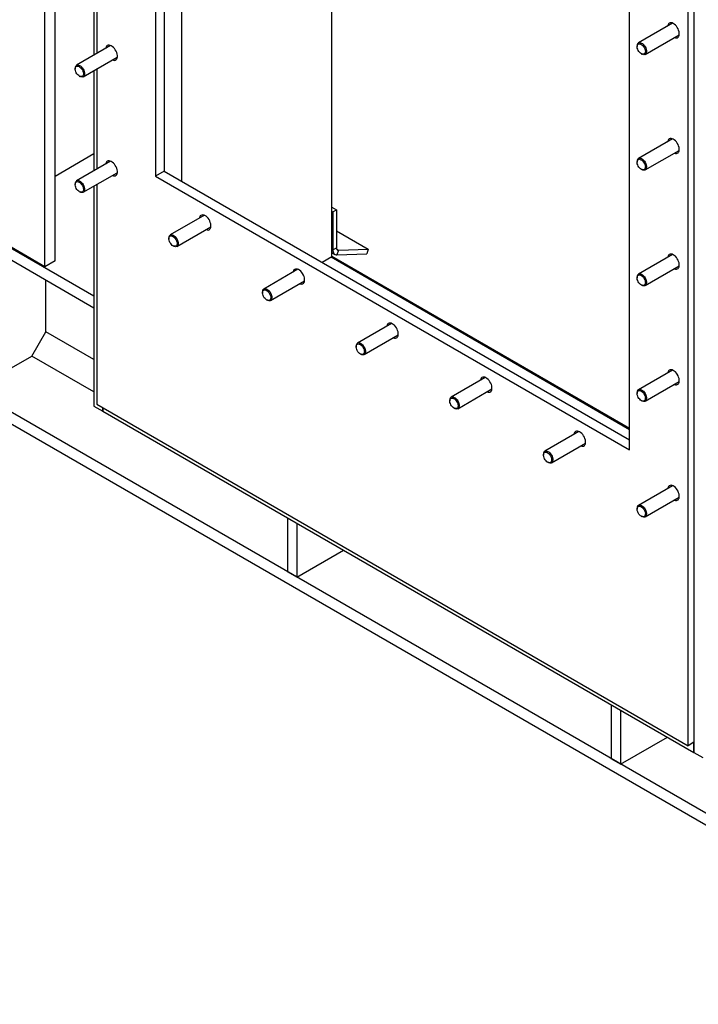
# Model space of a CAD drawing. Header units: millimetres. Extents: x 0 to 25230, y 0 to 17820.
# Tile 106 of 214: x 17701 to 18521, y 6553 to 7743. Entities that reach past the tile are written whole.
import ezdxf

# ---------------------------------------------------------------- set-up
doc = ezdxf.new("R2010")
doc.units = ezdxf.units.MM
doc.linetypes.add('SLD-Sólida', pattern=[0])
doc.layers.add('REFERÊNCIAS', color=9, linetype='SLD-Sólida')

msp = doc.modelspace()

# ---------------------------------------------------------------- linework, layer by layer
at = {"layer": 'REFERÊNCIAS', "linetype": 'SLD-Sólida', "lineweight": 25, "ltscale": 30}
for p, q in [((17731.7, 7444.2), (17731.7, 8968.3)), ((18904.7, 6553.5), (14819.4, 8911.9)), ((18904.7, 6567.8), (14872.4, 8895.6)), ((17791, 7408.7), (15437.8, 8767.2)), ((17791, 7394.4), (15437.8, 8752.9)), ((17865.2, 8432.7), (17865.2, 7553.6)), ((17875.9, 8426.5), (17875.9, 7559.8)), ((17897.1, 7547.5), (17897.1, 8414.3)), ((18078.2, 7456.1), (18078.2, 8309.7)), ((18515.8, 8175.5), (18515.8, 6857.6)), ((18508.7, 6865.8), (18508.7, 8159.2)), ((18438, 7223), (18438, 8102)), ((17744.1, 7451.4), (17744.1, 7853.5)), ((17791, 7820.8), (17791, 7699.7)), ((17794.5, 7822.8), (17794.5, 7701.7)), ((18490, 7738.3), (18448.9, 7714.6)), ((18456.9, 7700.7), (18498, 7724.5)), ((17811.2, 7711.3), (17770, 7687.5)), ((18447.2, 7710.9), (18447.2, 7710.1)), ((17778, 7673.7), (17819.2, 7697.5)), ((18452.1, 7701.5), (18452.9, 7701.1)), ((17768.4, 7683.9), (17768.4, 7683.1)), ((17794.5, 7683.2), (17794.5, 7562.1)), ((17773.3, 7674.5), (17774, 7674.1)), ((17791, 7681.2), (17791, 7560)), ((18490, 7598.7), (18448.9, 7574.9)), ((17791, 7580.5), (17744.1, 7553.4)), ((18456.9, 7561.1), (18498, 7584.8)), ((17811.2, 7571.7), (17770, 7547.9)), ((18447.2, 7571.3), (18447.2, 7570.4)), ((17778, 7534.1), (17819.2, 7557.8)), ((17875.9, 7559.8), (17865.2, 7553.6)), ((17865.2, 7553.6), (18438, 7223)), ((17875.9, 7559.8), (18438, 7235.2)), ((18452.1, 7561.9), (18452.9, 7561.5)), ((17731.7, 7444.2), (17547.9, 7550.4)), ((17768.4, 7544.3), (17768.4, 7543.4)), ((17791, 7541.5), (17791, 7276)), ((17794.5, 7543.6), (17794.5, 7278.1)), ((17773.3, 7534.9), (17774, 7534.5)), ((18078.2, 7516.3), (18083.9, 7513)), ((17924.4, 7506.4), (17883.2, 7482.6)), ((18078.2, 7511.4), (18079.6, 7510.5)), ((18079.6, 7510.5), (18083.9, 7513)), ((18079.6, 7510.5), (18079.6, 7464.7)), ((18083.9, 7513), (18083.9, 7467.1)), ((17891.2, 7468.7), (17932.4, 7492.5)), ((18083.9, 7487.7), (18122.3, 7465.5)), ((17881.5, 7478.9), (17881.5, 7478.1)), ((17886.5, 7469.6), (17887.2, 7469.1)), ((18078.2, 7456.1), (18066.8, 7449.5)), ((18078.2, 7465.5), (18079.6, 7464.7)), ((18078.2, 7461.4), (18082.1, 7459.2)), ((18078.2, 7457.1), (18438, 7249.4)), ((18079.6, 7464.7), (18083.9, 7467.1)), ((18084.3, 7465.3), (18086.3, 7464.1)), ((18086.3, 7464.1), (18084.5, 7458.6)), ((18084.5, 7458.6), (18120.5, 7460)), ((18086.3, 7464.1), (18122.3, 7465.5)), ((18122.3, 7465.5), (18120.5, 7460)), ((18490, 7459.1), (18448.9, 7435.3)), ((17744.1, 7451.4), (17731.7, 7444.2)), ((18438, 7247.4), (18077.4, 7455.6)), ((18456.9, 7421.4), (18498, 7445.2)), ((18037.5, 7441.1), (17996.3, 7417.3)), ((17733, 7365.8), (17733, 7427.9)), ((18004.3, 7403.4), (18045.5, 7427.2)), ((18447.2, 7431.6), (18447.2, 7430.8)), ((18452.1, 7422.2), (18452.9, 7421.8)), ((17994.7, 7413.6), (17994.7, 7412.8)), ((17999.6, 7404.2), (18000.3, 7403.8)), ((18150.6, 7375.8), (18109.4, 7352)), ((17716.1, 7336.4), (17733, 7365.8)), ((17791, 7332.3), (17733, 7365.8)), ((18117.4, 7338.1), (18158.6, 7361.9)), ((18107.8, 7348.3), (18107.8, 7347.5)), ((18112.7, 7338.9), (18113.4, 7338.5)), ((17644.6, 7295.2), (17716.1, 7336.4)), ((17791, 7293.1), (17716.1, 7336.4)), ((18490, 7319.4), (18448.9, 7295.7)), ((18263.8, 7310.4), (18222.6, 7286.7)), ((18456.9, 7281.8), (18498, 7305.6)), ((18230.6, 7272.8), (18271.8, 7296.6)), ((18447.2, 7292), (18447.2, 7291.2)), ((17794.5, 7278.1), (18508.7, 6865.8)), ((18220.9, 7283), (18220.9, 7282.2)), ((18452.1, 7282.6), (18452.9, 7282.2)), ((17791, 7276), (17801.6, 7269.9)), ((17801.6, 7269.9), (17801.6, 7274)), ((17801.6, 7274), (17801.6, 7269.9)), ((17801.6, 7269.9), (18515.8, 6857.6)), ((18225.9, 7273.6), (18226.6, 7273.2)), ((18376.9, 7245.1), (18335.7, 7221.4)), ((18343.7, 7207.5), (18384.9, 7231.3)), ((18334.1, 7217.7), (18334.1, 7216.9)), ((18339, 7208.3), (18339.7, 7207.9)), ((18490, 7179.8), (18448.9, 7156)), ((18456.9, 7142.2), (18498, 7166)), ((18447.2, 7152.4), (18447.2, 7151.6)), ((18024.7, 7141.1), (18024.7, 7075.8)), ((18452.1, 7143), (18452.9, 7142.6)), ((18036, 7134.6), (18036, 7069.3)), ((18036, 7069.3), (18092.6, 7101.9)), ((18036, 7069.3), (18024.7, 7075.8)), ((18415.8, 6915.3), (18415.8, 6850)), ((18427.1, 6908.8), (18427.1, 6843.5)), ((18427.1, 6843.5), (18483.7, 6876.1)), ((18515.8, 6869.9), (18508.7, 6865.8)), ((18515.8, 6857.6), (18515.8, 6869.9)), ((18427.1, 6843.5), (18415.8, 6850)), ((18515.8, 6857.6), (18526.4, 6851.5))]:
    msp.add_line(p, q, dxfattribs=at)
at = {"layer": 'REFERÊNCIAS', "linetype": 'SLD-Sólida', "lineweight": 25, "ltscale": 30, "flags": 128}
for points in [[(18492, 7721), (18492, 7721), (18493.4, 7720.6), (18494.6, 7720.6), (18495.7, 7720.8), (18496.6, 7721.4), (18497.3, 7722.3), (18497.8, 7723.5), (18498.1, 7724.8), (18498.1, 7726.4), (18497.8, 7728.1), (18497.3, 7729.8), (18496.6, 7731.5), (18495.7, 7733.2), (18494.6, 7734.7), (18493.4, 7736.1), (18492, 7737.2), (18490.7, 7738), (18489.4, 7738.6), (18488.1, 7738.8), (18486.9, 7738.7), (18485.9, 7738.3), (18485.1, 7737.5), (18484.5, 7736.5), (18484.1, 7735.2), (18484, 7734.9)], [(17813.2, 7694), (17813.2, 7694), (17814.5, 7693.6), (17815.8, 7693.5), (17816.8, 7693.8), (17817.8, 7694.4), (17818.5, 7695.3), (17819, 7696.4), (17819.3, 7697.8), (17819.3, 7699.4), (17819, 7701), (17818.5, 7702.8), (17817.8, 7704.5), (17816.8, 7706.2), (17815.8, 7707.7), (17814.5, 7709), (17813.2, 7710.2), (17811.9, 7711), (17810.5, 7711.6), (17809.3, 7711.8), (17808.1, 7711.7), (17807.1, 7711.3), (17806.3, 7710.5), (17805.7, 7709.5), (17805.3, 7708.2), (17805.2, 7707.9)], [(18449.7, 7713.6), (18450.7, 7713.5), (18451.8, 7713.1), (18452.9, 7712.4), (18454, 7711.5), (18454.9, 7710.3), (18455.8, 7709), (18456.4, 7707.6), (18456.9, 7706.2), (18457.1, 7704.8), (18457, 7703.5), (18456.8, 7702.5), (18456.2, 7701.6), (18455.5, 7701.1), (18454.6, 7700.8), (18453.6, 7700.9), (18452.5, 7701.3), (18451.4, 7702), (18450.3, 7702.9), (18449.4, 7704.1), (18448.5, 7705.4), (18447.9, 7706.8), (18447.4, 7708.3), (18447.2, 7709.6), (18447.3, 7710.9), (18447.5, 7712), (18448.1, 7712.8), (18448.8, 7713.4), (18449.7, 7713.6)], [(18450, 7714.9), (18451.1, 7714.8), (18452.3, 7714.4), (18453.6, 7713.7), (18454.8, 7712.7), (18455.9, 7711.4), (18456.8, 7710), (18457.6, 7708.5), (18458.1, 7706.9), (18458.5, 7705.3), (18458.5, 7703.9), (18458.3, 7702.6), (18457.8, 7701.6), (18457.1, 7700.9), (18456.2, 7700.4), (18455.1, 7700.3), (18454, 7700.6), (18452.9, 7701.1)], [(17770.9, 7686.6), (17771.9, 7686.5), (17773, 7686.1), (17774.1, 7685.4), (17775.1, 7684.5), (17776.1, 7683.3), (17777, 7682), (17777.6, 7680.6), (17778.1, 7679.2), (17778.3, 7677.8), (17778.2, 7676.5), (17777.9, 7675.5), (17777.4, 7674.6), (17776.7, 7674.1), (17775.8, 7673.8), (17774.8, 7673.9), (17773.7, 7674.3), (17772.6, 7675), (17771.5, 7675.9), (17770.5, 7677.1), (17769.7, 7678.4), (17769, 7679.8), (17768.6, 7681.3), (17768.4, 7682.6), (17768.4, 7683.9), (17768.7, 7685), (17769.2, 7685.8), (17770, 7686.3), (17770.9, 7686.6)], [(17771.2, 7687.9), (17772.3, 7687.8), (17773.5, 7687.4), (17774.7, 7686.7), (17775.9, 7685.7), (17777, 7684.4), (17778, 7683), (17778.8, 7681.5), (17779.3, 7679.9), (17779.6, 7678.3), (17779.7, 7676.9), (17779.5, 7675.6), (17779, 7674.6), (17778.3, 7673.8), (17777.4, 7673.4), (17776.3, 7673.3), (17775.1, 7673.6), (17774, 7674.1)], [(18492, 7581.4), (18492, 7581.4), (18493.4, 7581), (18494.6, 7580.9), (18495.7, 7581.2), (18496.6, 7581.8), (18497.3, 7582.7), (18497.8, 7583.8), (18498.1, 7585.2), (18498.1, 7586.8), (18497.8, 7588.4), (18497.3, 7590.2), (18496.6, 7591.9), (18495.7, 7593.5), (18494.6, 7595.1), (18493.4, 7596.4), (18492, 7597.5), (18490.7, 7598.4), (18489.4, 7598.9), (18488.1, 7599.2), (18486.9, 7599.1), (18485.9, 7598.6), (18485.1, 7597.9), (18484.5, 7596.9), (18484.1, 7595.6), (18484, 7595.2)], [(18450, 7575.3), (18451.1, 7575.2), (18452.3, 7574.8), (18453.6, 7574.1), (18454.8, 7573.1), (18455.9, 7571.8), (18456.8, 7570.4), (18457.6, 7568.8), (18458.1, 7567.3), (18458.5, 7565.7), (18458.5, 7564.3), (18458.3, 7563), (18457.8, 7562), (18457.1, 7561.2), (18456.2, 7560.8), (18455.1, 7560.7), (18454, 7561), (18452.9, 7561.5)], [(17813.2, 7554.4), (17813.2, 7554.4), (17814.5, 7554), (17815.8, 7553.9), (17816.8, 7554.2), (17817.8, 7554.8), (17818.5, 7555.7), (17819, 7556.8), (17819.3, 7558.2), (17819.3, 7559.7), (17819, 7561.4), (17818.5, 7563.1), (17817.8, 7564.9), (17816.8, 7566.5), (17815.8, 7568.1), (17814.5, 7569.4), (17813.2, 7570.5), (17811.9, 7571.4), (17810.5, 7571.9), (17809.3, 7572.2), (17808.1, 7572.1), (17807.1, 7571.6), (17806.3, 7570.9), (17805.7, 7569.9), (17805.3, 7568.6), (17805.2, 7568.2)], [(18449.7, 7574), (18450.7, 7573.9), (18451.8, 7573.5), (18452.9, 7572.8), (18454, 7571.9), (18454.9, 7570.7), (18455.8, 7569.4), (18456.4, 7568), (18456.9, 7566.5), (18457.1, 7565.2), (18457, 7563.9), (18456.8, 7562.8), (18456.2, 7562), (18455.5, 7561.5), (18454.6, 7561.2), (18453.6, 7561.3), (18452.5, 7561.7), (18451.4, 7562.4), (18450.3, 7563.3), (18449.4, 7564.5), (18448.5, 7565.8), (18447.9, 7567.2), (18447.4, 7568.6), (18447.2, 7570), (18447.3, 7571.3), (18447.5, 7572.3), (18448.1, 7573.2), (18448.8, 7573.7), (18449.7, 7574)], [(17770.9, 7547), (17771.9, 7546.9), (17773, 7546.5), (17774.1, 7545.8), (17775.1, 7544.9), (17776.1, 7543.7), (17777, 7542.4), (17777.6, 7541), (17778.1, 7539.5), (17778.3, 7538.2), (17778.2, 7536.9), (17777.9, 7535.8), (17777.4, 7535), (17776.7, 7534.4), (17775.8, 7534.2), (17774.8, 7534.3), (17773.7, 7534.7), (17772.6, 7535.4), (17771.5, 7536.3), (17770.5, 7537.5), (17769.7, 7538.8), (17769, 7540.2), (17768.6, 7541.6), (17768.4, 7543), (17768.4, 7544.3), (17768.7, 7545.3), (17769.2, 7546.2), (17770, 7546.7), (17770.9, 7547)], [(17771.2, 7548.3), (17772.3, 7548.2), (17773.5, 7547.8), (17774.7, 7547.1), (17775.9, 7546), (17777, 7544.8), (17778, 7543.4), (17778.8, 7541.8), (17779.3, 7540.2), (17779.6, 7538.7), (17779.7, 7537.3), (17779.5, 7536), (17779, 7535), (17778.3, 7534.2), (17777.4, 7533.8), (17776.3, 7533.7), (17775.1, 7533.9), (17774, 7534.5)], [(17926.4, 7489.1), (17926.4, 7489.1), (17927.7, 7488.7), (17928.9, 7488.6), (17930, 7488.9), (17930.9, 7489.5), (17931.6, 7490.4), (17932.1, 7491.5), (17932.4, 7492.9), (17932.4, 7494.4), (17932.1, 7496.1), (17931.6, 7497.8), (17930.9, 7499.6), (17930, 7501.2), (17928.9, 7502.8), (17927.7, 7504.1), (17926.4, 7505.2), (17925, 7506.1), (17923.7, 7506.6), (17922.4, 7506.8), (17921.3, 7506.7), (17920.2, 7506.3), (17919.4, 7505.6), (17918.8, 7504.5), (17918.4, 7503.3), (17918.4, 7502.9)], [(17884, 7481.6), (17885, 7481.6), (17886.1, 7481.2), (17887.2, 7480.5), (17888.3, 7479.5), (17889.3, 7478.4), (17890.1, 7477.1), (17890.7, 7475.7), (17891.2, 7474.2), (17891.4, 7472.8), (17891.4, 7471.6), (17891.1, 7470.5), (17890.6, 7469.7), (17889.8, 7469.1), (17888.9, 7468.9), (17887.9, 7469), (17886.8, 7469.4), (17885.7, 7470), (17884.7, 7471), (17883.7, 7472.2), (17882.8, 7473.5), (17882.2, 7474.9), (17881.7, 7476.3), (17881.5, 7477.7), (17881.6, 7478.9), (17881.9, 7480), (17882.4, 7480.8), (17883.1, 7481.4), (17884, 7481.6)], [(17884.3, 7483), (17885.5, 7482.9), (17886.7, 7482.5), (17887.9, 7481.7), (17889.1, 7480.7), (17890.2, 7479.5), (17891.1, 7478), (17891.9, 7476.5), (17892.5, 7474.9), (17892.8, 7473.4), (17892.8, 7471.9), (17892.6, 7470.7), (17892.1, 7469.7), (17891.4, 7468.9), (17890.5, 7468.5), (17889.5, 7468.4), (17888.3, 7468.6), (17887.2, 7469.1)], [(18079.6, 7464.7), (18079.7, 7463.3), (18080, 7462.1), (18080.4, 7461.1), (18081, 7460.2), (18081.7, 7459.5), (18082.5, 7459), (18083.5, 7458.7), (18084.5, 7458.6)], [(18492, 7441.8), (18492, 7441.8), (18493.4, 7441.4), (18494.6, 7441.3), (18495.7, 7441.6), (18496.6, 7442.2), (18497.3, 7443), (18497.8, 7444.2), (18498.1, 7445.6), (18498.1, 7447.1), (18497.8, 7448.8), (18497.3, 7450.5), (18496.6, 7452.3), (18495.7, 7453.9), (18494.6, 7455.4), (18493.4, 7456.8), (18492, 7457.9), (18490.7, 7458.8), (18489.4, 7459.3), (18488.1, 7459.5), (18486.9, 7459.4), (18485.9, 7459), (18485.1, 7458.3), (18484.5, 7457.2), (18484.1, 7456), (18484, 7455.6)], [(18039.5, 7423.7), (18039.5, 7423.7), (18040.8, 7423.4), (18042, 7423.3), (18043.1, 7423.6), (18044, 7424.2), (18044.8, 7425), (18045.3, 7426.2), (18045.5, 7427.6), (18045.5, 7429.1), (18045.3, 7430.8), (18044.8, 7432.5), (18044, 7434.2), (18043.1, 7435.9), (18042, 7437.4), (18040.8, 7438.8), (18039.5, 7439.9), (18038.2, 7440.8), (18036.8, 7441.3), (18035.6, 7441.5), (18034.4, 7441.4), (18033.4, 7441), (18032.5, 7440.3), (18031.9, 7439.2), (18031.5, 7438), (18031.5, 7437.6)], [(18449.7, 7434.3), (18450.7, 7434.3), (18451.8, 7433.9), (18452.9, 7433.2), (18454, 7432.2), (18454.9, 7431.1), (18455.8, 7429.8), (18456.4, 7428.3), (18456.9, 7426.9), (18457.1, 7425.5), (18457, 7424.3), (18456.8, 7423.2), (18456.2, 7422.4), (18455.5, 7421.8), (18454.6, 7421.6), (18453.6, 7421.7), (18452.5, 7422), (18451.4, 7422.7), (18450.3, 7423.7), (18449.4, 7424.8), (18448.5, 7426.2), (18447.9, 7427.6), (18447.4, 7429), (18447.2, 7430.4), (18447.3, 7431.6), (18447.5, 7432.7), (18448.1, 7433.5), (18448.8, 7434.1), (18449.7, 7434.3)], [(18450, 7435.7), (18451.1, 7435.6), (18452.3, 7435.2), (18453.6, 7434.4), (18454.8, 7433.4), (18455.9, 7432.2), (18456.8, 7430.7), (18457.6, 7429.2), (18458.1, 7427.6), (18458.5, 7426.1), (18458.5, 7424.6), (18458.3, 7423.4), (18457.8, 7422.4), (18457.1, 7421.6), (18456.2, 7421.2), (18455.1, 7421.1), (18454, 7421.3), (18452.9, 7421.8)], [(17997.1, 7416.3), (17998.1, 7416.3), (17999.2, 7415.9), (18000.3, 7415.2), (18001.4, 7414.2), (18002.4, 7413.1), (18003.2, 7411.7), (18003.9, 7410.3), (18004.3, 7408.9), (18004.5, 7407.5), (18004.5, 7406.3), (18004.2, 7405.2), (18003.7, 7404.4), (18003, 7403.8), (18002.1, 7403.6), (18001.1, 7403.7), (18000, 7404), (17998.9, 7404.7), (17997.8, 7405.7), (17996.8, 7406.8), (17996, 7408.2), (17995.3, 7409.6), (17994.9, 7411), (17994.7, 7412.4), (17994.7, 7413.6), (17995, 7414.7), (17995.5, 7415.5), (17996.2, 7416.1), (17997.1, 7416.3)], [(17997.5, 7417.7), (17998.6, 7417.6), (17999.8, 7417.2), (18001, 7416.4), (18002.2, 7415.4), (18003.3, 7414.2), (18004.3, 7412.7), (18005, 7411.2), (18005.6, 7409.6), (18005.9, 7408.1), (18005.9, 7406.6), (18005.7, 7405.4), (18005.3, 7404.3), (18004.6, 7403.6), (18003.6, 7403.2), (18002.6, 7403.1), (18001.4, 7403.3), (18000.3, 7403.8)], [(18152.6, 7358.4), (18152.6, 7358.4), (18153.9, 7358), (18155.2, 7358), (18156.3, 7358.3), (18157.2, 7358.8), (18157.9, 7359.7), (18158.4, 7360.9), (18158.7, 7362.3), (18158.7, 7363.8), (18158.4, 7365.5), (18157.9, 7367.2), (18157.2, 7368.9), (18156.3, 7370.6), (18155.2, 7372.1), (18153.9, 7373.5), (18152.6, 7374.6), (18151.3, 7375.4), (18150, 7376), (18148.7, 7376.2), (18147.5, 7376.1), (18146.5, 7375.7), (18145.7, 7374.9), (18145.1, 7373.9), (18144.7, 7372.6), (18144.6, 7372.3)], [(18110.3, 7351), (18111.3, 7350.9), (18112.4, 7350.6), (18113.5, 7349.9), (18114.5, 7348.9), (18115.5, 7347.8), (18116.4, 7346.4), (18117, 7345), (18117.5, 7343.6), (18117.7, 7342.2), (18117.6, 7341), (18117.3, 7339.9), (18116.8, 7339.1), (18116.1, 7338.5), (18115.2, 7338.3), (18114.2, 7338.3), (18113.1, 7338.7), (18112, 7339.4), (18110.9, 7340.4), (18109.9, 7341.5), (18109.1, 7342.9), (18108.5, 7344.3), (18108, 7345.7), (18107.8, 7347.1), (18107.8, 7348.3), (18108.1, 7349.4), (18108.6, 7350.2), (18109.4, 7350.8), (18110.3, 7351)], [(18110.6, 7352.3), (18111.7, 7352.3), (18112.9, 7351.9), (18114.2, 7351.1), (18115.3, 7350.1), (18116.4, 7348.9), (18117.4, 7347.4), (18118.2, 7345.9), (18118.7, 7344.3), (18119, 7342.8), (18119.1, 7341.3), (18118.9, 7340.1), (18118.4, 7339), (18117.7, 7338.3), (18116.8, 7337.9), (18115.7, 7337.8), (18114.6, 7338), (18113.4, 7338.5)], [(18492, 7302.1), (18492, 7302.1), (18493.4, 7301.7), (18494.6, 7301.7), (18495.7, 7301.9), (18496.6, 7302.5), (18497.3, 7303.4), (18497.8, 7304.6), (18498.1, 7305.9), (18498.1, 7307.5), (18497.8, 7309.2), (18497.3, 7310.9), (18496.6, 7312.6), (18495.7, 7314.3), (18494.6, 7315.8), (18493.4, 7317.2), (18492, 7318.3), (18490.7, 7319.1), (18489.4, 7319.7), (18488.1, 7319.9), (18486.9, 7319.8), (18485.9, 7319.4), (18485.1, 7318.6), (18484.5, 7317.6), (18484.1, 7316.3), (18484, 7316)], [(18265.8, 7293.1), (18265.8, 7293.1), (18267.1, 7292.7), (18268.3, 7292.7), (18269.4, 7292.9), (18270.3, 7293.5), (18271.1, 7294.4), (18271.5, 7295.6), (18271.8, 7296.9), (18271.8, 7298.5), (18271.5, 7300.2), (18271.1, 7301.9), (18270.3, 7303.6), (18269.4, 7305.3), (18268.3, 7306.8), (18267.1, 7308.2), (18265.8, 7309.3), (18264.4, 7310.1), (18263.1, 7310.7), (18261.8, 7310.9), (18260.7, 7310.8), (18259.6, 7310.4), (18258.8, 7309.6), (18258.2, 7308.6), (18257.8, 7307.3), (18257.8, 7307)], [(18449.7, 7294.7), (18450.7, 7294.6), (18451.8, 7294.2), (18452.9, 7293.6), (18454, 7292.6), (18454.9, 7291.4), (18455.8, 7290.1), (18456.4, 7288.7), (18456.9, 7287.3), (18457.1, 7285.9), (18457, 7284.7), (18456.8, 7283.6), (18456.2, 7282.8), (18455.5, 7282.2), (18454.6, 7282), (18453.6, 7282), (18452.5, 7282.4), (18451.4, 7283.1), (18450.3, 7284.1), (18449.4, 7285.2), (18448.5, 7286.5), (18447.9, 7288), (18447.4, 7289.4), (18447.2, 7290.8), (18447.3, 7292), (18447.5, 7293.1), (18448.1, 7293.9), (18448.8, 7294.5), (18449.7, 7294.7)], [(18450, 7296), (18451.1, 7296), (18452.3, 7295.5), (18453.6, 7294.8), (18454.8, 7293.8), (18455.9, 7292.5), (18456.8, 7291.1), (18457.6, 7289.6), (18458.1, 7288), (18458.5, 7286.5), (18458.5, 7285), (18458.3, 7283.8), (18457.8, 7282.7), (18457.1, 7282), (18456.2, 7281.5), (18455.1, 7281.4), (18454, 7281.7), (18452.9, 7282.2)], [(18223.4, 7285.7), (18224.4, 7285.6), (18225.5, 7285.2), (18226.6, 7284.6), (18227.7, 7283.6), (18228.7, 7282.4), (18229.5, 7281.1), (18230.2, 7279.7), (18230.6, 7278.3), (18230.8, 7276.9), (18230.8, 7275.7), (18230.5, 7274.6), (18230, 7273.8), (18229.2, 7273.2), (18228.3, 7273), (18227.3, 7273), (18226.2, 7273.4), (18225.1, 7274.1), (18224.1, 7275.1), (18223.1, 7276.2), (18222.2, 7277.5), (18221.6, 7278.9), (18221.1, 7280.4), (18220.9, 7281.8), (18221, 7283), (18221.3, 7284.1), (18221.8, 7284.9), (18222.5, 7285.5), (18223.4, 7285.7)], [(18223.8, 7287), (18224.9, 7287), (18226.1, 7286.5), (18227.3, 7285.8), (18228.5, 7284.8), (18229.6, 7283.5), (18230.5, 7282.1), (18231.3, 7280.6), (18231.9, 7279), (18232.2, 7277.4), (18232.2, 7276), (18232, 7274.7), (18231.5, 7273.7), (18230.8, 7273), (18229.9, 7272.5), (18228.9, 7272.4), (18227.7, 7272.7), (18226.6, 7273.2)], [(18378.9, 7227.8), (18378.9, 7227.8), (18380.2, 7227.4), (18381.4, 7227.4), (18382.5, 7227.6), (18383.5, 7228.2), (18384.2, 7229.1), (18384.7, 7230.3), (18384.9, 7231.6), (18384.9, 7233.2), (18384.7, 7234.9), (18384.2, 7236.6), (18383.5, 7238.3), (18382.5, 7240), (18381.4, 7241.5), (18380.2, 7242.9), (18378.9, 7244), (18377.6, 7244.8), (18376.2, 7245.4), (18375, 7245.6), (18373.8, 7245.5), (18372.8, 7245.1), (18372, 7244.3), (18371.3, 7243.3), (18371, 7242), (18370.9, 7241.7)], [(18336.5, 7220.4), (18337.6, 7220.3), (18338.6, 7219.9), (18339.7, 7219.2), (18340.8, 7218.3), (18341.8, 7217.1), (18342.6, 7215.8), (18343.3, 7214.4), (18343.7, 7213), (18343.9, 7211.6), (18343.9, 7210.3), (18343.6, 7209.3), (18343.1, 7208.4), (18342.4, 7207.9), (18341.5, 7207.6), (18340.5, 7207.7), (18339.4, 7208.1), (18338.3, 7208.8), (18337.2, 7209.7), (18336.2, 7210.9), (18335.4, 7212.2), (18334.7, 7213.6), (18334.3, 7215.1), (18334.1, 7216.4), (18334.1, 7217.7), (18334.4, 7218.8), (18334.9, 7219.6), (18335.6, 7220.2), (18336.5, 7220.4)], [(18336.9, 7221.7), (18338, 7221.6), (18339.2, 7221.2), (18340.4, 7220.5), (18341.6, 7219.5), (18342.7, 7218.2), (18343.7, 7216.8), (18344.5, 7215.3), (18345, 7213.7), (18345.3, 7212.1), (18345.4, 7210.7), (18345.1, 7209.4), (18344.7, 7208.4), (18344, 7207.7), (18343.1, 7207.2), (18342, 7207.1), (18340.8, 7207.4), (18339.7, 7207.9)], [(18492, 7162.5), (18492, 7162.5), (18493.4, 7162.1), (18494.6, 7162), (18495.7, 7162.3), (18496.6, 7162.9), (18497.3, 7163.8), (18497.8, 7164.9), (18498.1, 7166.3), (18498.1, 7167.9), (18497.8, 7169.5), (18497.3, 7171.3), (18496.6, 7173), (18495.7, 7174.7), (18494.6, 7176.2), (18493.4, 7177.5), (18492, 7178.7), (18490.7, 7179.5), (18489.4, 7180.1), (18488.1, 7180.3), (18486.9, 7180.2), (18485.9, 7179.7), (18485.1, 7179), (18484.5, 7178), (18484.1, 7176.7), (18484, 7176.4)], [(18449.7, 7155.1), (18450.7, 7155), (18451.8, 7154.6), (18452.9, 7153.9), (18454, 7153), (18454.9, 7151.8), (18455.8, 7150.5), (18456.4, 7149.1), (18456.9, 7147.7), (18457.1, 7146.3), (18457, 7145), (18456.8, 7144), (18456.2, 7143.1), (18455.5, 7142.6), (18454.6, 7142.3), (18453.6, 7142.4), (18452.5, 7142.8), (18451.4, 7143.5), (18450.3, 7144.4), (18449.4, 7145.6), (18448.5, 7146.9), (18447.9, 7148.3), (18447.4, 7149.8), (18447.2, 7151.1), (18447.3, 7152.4), (18447.5, 7153.5), (18448.1, 7154.3), (18448.8, 7154.8), (18449.7, 7155.1)], [(18450, 7156.4), (18451.1, 7156.3), (18452.3, 7155.9), (18453.6, 7155.2), (18454.8, 7154.2), (18455.9, 7152.9), (18456.8, 7151.5), (18457.6, 7149.9), (18458.1, 7148.4), (18458.5, 7146.8), (18458.5, 7145.4), (18458.3, 7144.1), (18457.8, 7143.1), (18457.1, 7142.3), (18456.2, 7141.9), (18455.1, 7141.8), (18454, 7142.1), (18452.9, 7142.6)]]:
    msp.add_lwpolyline(points, dxfattribs=at)
at = {"layer": 'REFERÊNCIAS', "linetype": 'SLD-Sólida', "lineweight": 25, "ltscale": 900}
for centre, radius, start, end in [((18450.7, 7711.5), 3.52, 100.6271, 189.1716), ((17771.9, 7684.4), 3.52, 100.6271, 189.1716), ((18450.7, 7571.8), 3.52, 100.6271, 189.1716), ((17771.9, 7544.8), 3.52, 100.6271, 189.1716), ((17885, 7479.5), 3.52, 100.6271, 189.1716), ((18086.4, 7466.7), 2.57, 169.8407, 268.1398), ((18450.7, 7432.2), 3.52, 100.6271, 189.1716), ((17998.1, 7414.2), 3.52, 100.6271, 189.1716), ((18111.3, 7348.9), 3.52, 100.6271, 189.1716), ((18450.7, 7292.6), 3.52, 100.6271, 189.1716), ((18224.4, 7283.6), 3.52, 100.6271, 189.1716), ((18337.5, 7218.3), 3.52, 100.6271, 189.1716), ((18450.7, 7152.9), 3.52, 100.6271, 189.1716)]:
    msp.add_arc(centre, radius, start, end, dxfattribs=at)

doc.saveas('drawing.dxf')
